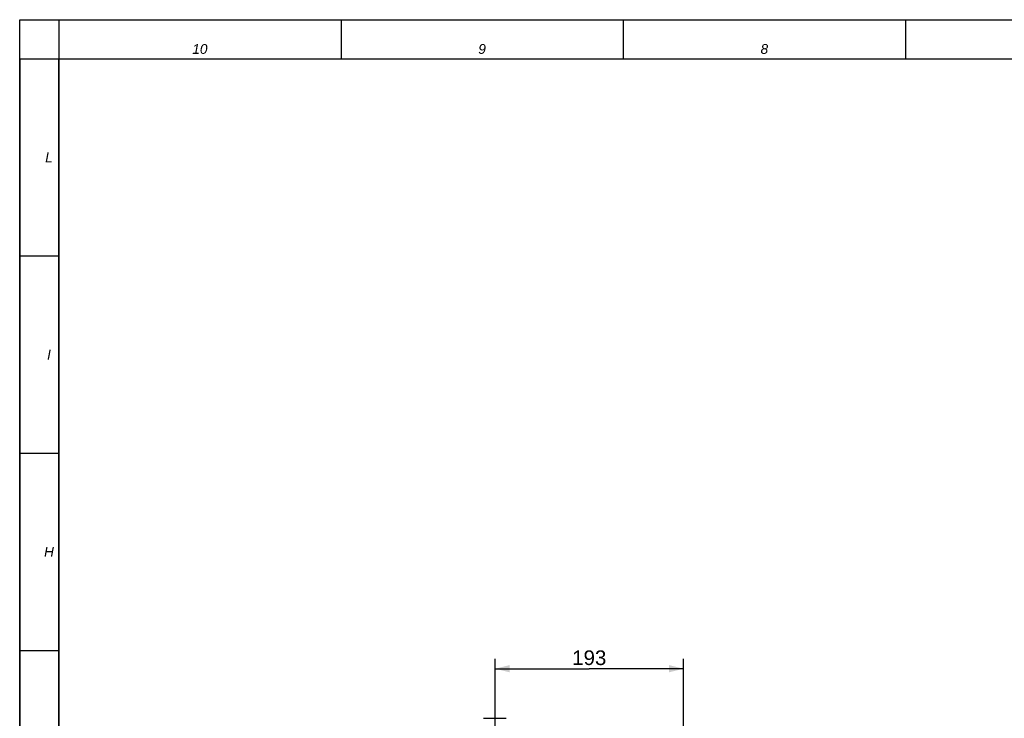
# Model space of a CAD drawing. Header units: millimetres. Extents: x 0 to 594, y 0 to 420.
# Tile 13 of 51: x 0 to 202, y 277 to 420. Entities that reach past the tile are written whole.
import ezdxf

# ---------------------------------------------------------------- set-up
doc = ezdxf.new("R2010")
doc.units = ezdxf.units.MM
doc.header["$LTSCALE"] = 32.67
doc.layers.get('0').update_dxf_attribs({"linetype": 'CONTINUOUS'})
doc.layers.add('7_ALL_NOTE', color=7, linetype='CONTINUOUS')
doc.styles.get("Standard").update_dxf_attribs({"font": 'arial.ttf'})
doc.styles.add('TEXTSTYLE_3', font='ariali.ttf')
doc.dimstyles.new('DIMSTYLE_1', dxfattribs={"dimtxt": 3, "dimasz": 3, "dimexe": 2, "dimexo": 1.5, "dimgap": 0.75, "dimtad": 1, "dimdec": 1, "dimlfac": 5, "dimdsep": 46, "dimtxsty": 'STANDARD', "dimblk": '_FILLED', "dimblk1": '_FILLED', "dimblk2": '_FILLED', "dimcen": 0.09, "dimadec": 1, "dimazin": 2, "dimtp": 0.5, "dimtm": 0.5, "dimtfac": 1, "dimtdec": 1, "dimtofl": 0, "dimtmove": 0, "dimatfit": 3, "dimldrblk": '_FILLED', "dimfxl": 1, "dimtolj": 1, "dimarcsym": 0})

# ---------------------------------------------------------------- blocks, each defined once
blk = doc.blocks.new('_FILLED')
at = {"color": 0, "linetype": 'BYBLOCK'}
blk.add_solid([(0, 0), (-1, 0.25), (-1, -0.25)], dxfattribs=at)
blk = doc.blocks.new('*D3')
at = {"color": 2, "linetype": 'CONTINUOUS'}
for p, q in [((97.34, 248.01), (97.34, 289.07)), ((135.94, 247.81), (135.94, 289.07)), ((97.34, 287.07), (116.64, 287.07)), ((135.94, 287.07), (116.64, 287.07))]:
    blk.add_line(p, q, dxfattribs=at)
at = {"color": 2, "linetype": 'CONTINUOUS', "xscale": 3, "yscale": 3, "zscale": 3, "rotation": 180}
blk.add_blockref('_FILLED', (97.34, 287.07), dxfattribs=at)
at = {"color": 2, "linetype": 'CONTINUOUS', "xscale": 3, "yscale": 3, "zscale": 3}
blk.add_blockref('_FILLED', (135.94, 287.07), dxfattribs=at)
at = {"color": 2, "linetype": 'CONTINUOUS', "insert": (116.64, 290.82), "char_height": 3, "width": 6.9926, "attachment_point": 2, "line_spacing_factor": 0.9}
blk.add_mtext('193', dxfattribs=at)

msp = doc.modelspace()

# ---------------------------------------------------------------- linework, layer by layer
at = {"color": 7, "linetype": 'CONTINUOUS'}
for p, q in [((0, 0), (0, 420)), ((0, 420), (594, 420)), ((8, 8), (8, 412)), ((8, 412), (586, 412)), ((94.998, 276.91), (99.598, 276.91))]:
    msp.add_line(p, q, dxfattribs=at)
at = {"color": 2, "linetype": 'CONTINUOUS'}
for p, q in [((8, 420), (586, 420)), ((8, 420), (8, 412)), ((65.8, 420), (65.8, 412)), ((123.6, 420), (123.6, 412)), ((181.4, 420), (181.4, 412)), ((0, 412), (8, 412)), ((0, 412), (0, 8)), ((8, 412), (586, 412)), ((8, 412), (8, 8)), ((0, 371.6), (8, 371.6)), ((0, 331.2), (8, 331.2)), ((0, 290.8), (8, 290.8))]:
    msp.add_line(p, q, dxfattribs=at)

# ---------------------------------------------------------------- texts
at = {"layer": '7_ALL_NOTE', "color": 1, "linetype": 'CONTINUOUS', "char_height": 2, "attachment_point": 2, "line_spacing_factor": 0.9, "style": 'TEXTSTYLE_3'}
for s, insert, width in [('10', (36.9, 415), 3.13011), ('9', (94.7, 415), 1.5539), ('8', (152.5, 415), 1.57621), ('L', (6, 392.8), 1.5539), ('I', (6, 352.4), 0.84015), ('H', (6, 312), 2.10409)]:
    msp.add_mtext(s, dxfattribs=dict(at, insert=insert, width=width))

# ---------------------------------------------------------------- dimensions: what is measured, and where the dimension line sits
at = {"color": 2, "linetype": 'CONTINUOUS'}
dim = msp.add_linear_dim(base=(135.938, 287.075), p1=(97.338, 246.514), p2=(135.938, 246.31), dimstyle='DIMSTYLE_1', dxfattribs=at)
dim.commit()
dim.dimension.update_dxf_attribs({"geometry": '*D3', "text_midpoint": (116.767, 287.075), "dimtype": 160})

doc.saveas('drawing.dxf')
